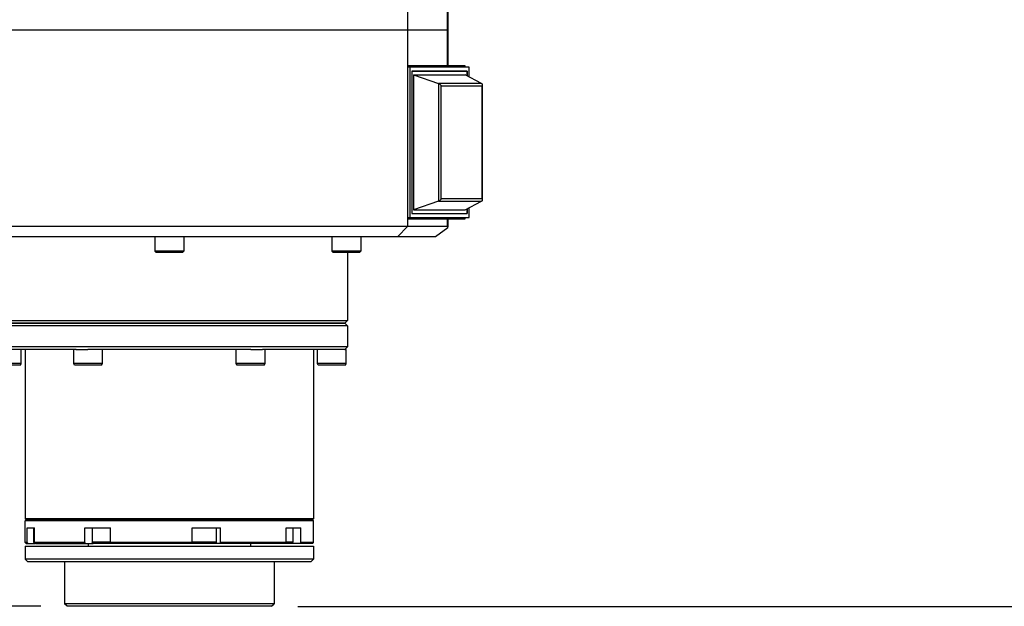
# Model space of a CAD drawing. Header units: millimetres. Extents: x 0 to 2550, y 0 to 1188.
# Tile 77 of 221: x 316 to 334, y 280 to 291. Entities that reach past the tile are written whole.
import ezdxf

# ---------------------------------------------------------------- set-up
doc = ezdxf.new("R2010")
doc.units = ezdxf.units.MM
doc.header["$LTSCALE"] = 46.255
doc.layers.get('0').update_dxf_attribs({"linetype": 'CONTINUOUS'})
for name, color, linetype in [('_AT4115_P1P1_1_PBL68', 7, 'CONTINUOUS'), ('_AT4115_P2P2_1_PBL69', 7, 'CONTINUOUS'), ('A2400104_ABL2', 7, 'CONTINUOUS'), ('A2420101_ABL54', 7, 'CONTINUOUS'), ('A2440103_ABL4', 7, 'CONTINUOUS'), ('A2450103_ABL3', 7, 'CONTINUOUS'), ('AT4115-AT541_1_2_ABL67', 7, 'CONTINUOUS'), ('E2030801_ABL64', 7, 'CONTINUOUS'), ('FRONT_VIEW_VBL0', 7, 'CONTINUOUS'), ('M2000103_PBL1', 7, 'CONTINUOUS'), ('M2420103_PBL55', 7, 'CONTINUOUS'), ('M2420202_PBL63', 7, 'CONTINUOUS'), ('M2420301_PBL79', 7, 'CONTINUOUS'), ('M2440103_PBL48', 7, 'CONTINUOUS'), ('M2440703_PBL44', 7, 'CONTINUOUS'), ('M2440802_PBL5', 7, 'CONTINUOUS'), ('P9140503_BOLT_PBL43', 7, 'CONTINUOUS'), ('P9140503_BOLT_PBL45', 7, 'CONTINUOUS'), ('P9140503_BOLT_PBL46', 7, 'CONTINUOUS'), ('P9140503_BOLT_PBL47', 7, 'CONTINUOUS'), ('P9140503_BOLT_PBL56', 7, 'CONTINUOUS'), ('P9140503_BOLT_PBL57', 7, 'CONTINUOUS'), ('P9140506_BOLT_PBL50', 7, 'CONTINUOUS'), ('P9140506_BOLT_PBL51', 7, 'CONTINUOUS'), ('P9140506_BOLT_PBL52', 7, 'CONTINUOUS'), ('P9140506_BOLT_PBL53', 7, 'CONTINUOUS'), ('SWITCH_ABL65', 7, 'CONTINUOUS'), ('SWITCH_CASE_ABL66', 7, 'CONTINUOUS')]:
    doc.layers.add(name, color=color, linetype=linetype)
doc.styles.get("Standard").update_dxf_attribs({"font": 'malgun.ttf'})
doc.dimstyles.new('DIMSTYLE_2', dxfattribs={"dimtxt": 4, "dimasz": 1.5, "dimexe": 1, "dimexo": 0.5, "dimgap": 1, "dimtad": 1, "dimlfac": 10, "dimdsep": 46, "dimtxsty": 'Standard', "dimblk": '_FILLED', "dimblk1": '_FILLED', "dimblk2": '_FILLED', "dimcen": 0.09, "dimclrt": 134, "dimazin": 2, "dimtp": 0.8, "dimtm": 0.8, "dimtfac": 1, "dimtofl": 0, "dimtmove": 0, "dimatfit": 3, "dimldrblk": '_FILLED', "dimfxl": 0, "dimtolj": 1, "dimarcsym": 0})
doc.dimstyles.new('DIMSTYLE_4', dxfattribs={"dimtxt": 4, "dimasz": 1.5, "dimexe": 1, "dimexo": 0.5, "dimgap": 1, "dimtad": 1, "dimlfac": 10, "dimdsep": 46, "dimtxsty": 'Standard', "dimblk": '_FILLED', "dimblk1": '_FILLED', "dimblk2": '_FILLED', "dimcen": 0.09, "dimclrt": 134, "dimazin": 2, "dimtp": 0.5, "dimtm": 0.5, "dimtfac": 1, "dimtofl": 0, "dimtmove": 0, "dimatfit": 3, "dimldrblk": '_FILLED', "dimfxl": 0, "dimtolj": 1, "dimarcsym": 0})

# ---------------------------------------------------------------- blocks, each defined once
blk = doc.blocks.new('_FILLED')
at = {"color": 0, "linetype": 'ByBlock'}
blk.add_solid([(0, 0), (-1, 0.2), (-1, -0.2)], dxfattribs=at)
blk = doc.blocks.new('*D3')
at = {"color": 134}
for p, q in [((345.958, 334.499), (375.843, 334.499)), ((374.843, 334.499), (374.843, 307.143)), ((374.843, 279.788), (374.843, 307.143)), ((320.933, 279.788), (375.843, 279.788))]:
    blk.add_line(p, q, dxfattribs=at)
at = {"color": 134, "xscale": 1.5, "yscale": 1.5, "zscale": 1.5}
for p, rotation in [((374.843, 334.499), 90), ((374.843, 279.788), 270)]:
    blk.add_blockref('_FILLED', p, dxfattribs=dict(at, rotation=rotation))
at = {"color": 134, "insert": (369.843, 307.143), "char_height": 4, "width": 16.54815, "attachment_point": 2, "rotation": 90, "line_spacing_factor": 0.9}
blk.add_mtext('547.11\\P주1)', dxfattribs=at)
blk = doc.blocks.new('*D5')
at = {"color": 134}
for p, q in [((311.054, 292.288), (300.004, 292.288)), ((301.004, 292.288), (301.004, 286.038)), ((301.004, 279.788), (301.004, 286.038)), ((316.033, 279.788), (300.004, 279.788))]:
    blk.add_line(p, q, dxfattribs=at)
at = {"color": 134, "xscale": 1.5, "yscale": 1.5, "zscale": 1.5}
for p, rotation in [((301.004, 292.288), 90), ((301.004, 279.788), 270)]:
    blk.add_blockref('_FILLED', p, dxfattribs=dict(at, rotation=rotation))
at = {"color": 134, "insert": (296.004, 286.038), "char_height": 4, "width": 9.2, "attachment_point": 2, "rotation": 90, "line_spacing_factor": 0.9}
blk.add_mtext('125', dxfattribs=at)
blk = doc.blocks.new('P9140503_BOLT_PBL43', base_point=(320.766, 281.138))
at = {"layer": 'P9140503_BOLT_PBL43', "color": 7}
for p, q in [((320.836, 281.288), (320.836, 281.013)), ((320.836, 281.013), (320.712, 281.013)), ((320.811, 280.988), (320.836, 281.013)), ((320.811, 280.988), (320.695, 280.988))]:
    blk.add_line(p, q, dxfattribs=at)
blk = doc.blocks.new('M2440703_PBL44', base_point=(318.483, 281.188))
at = {"layer": 'M2440703_PBL44', "color": 7}
for p, q in [((315.753, 281.438), (315.733, 281.418)), ((321.233, 281.418), (315.733, 281.418)), ((315.733, 281.008), (315.733, 281.418)), ((321.213, 281.438), (315.753, 281.438)), ((321.213, 281.438), (321.233, 281.418)), ((321.233, 281.008), (321.233, 281.418)), ((315.768, 281.288), (315.913, 281.288)), ((315.768, 281.008), (315.768, 281.288)), ((315.913, 281.008), (315.913, 281.288)), ((316.873, 281.288), (317.358, 281.288)), ((316.873, 281.008), (316.873, 281.288)), ((317.358, 281.008), (317.358, 281.288)), ((318.921, 281.288), (319.461, 281.288)), ((318.921, 281.008), (318.921, 281.288)), ((319.461, 281.008), (319.461, 281.288)), ((320.712, 281.288), (320.992, 281.288)), ((320.712, 281.008), (320.712, 281.288)), ((320.992, 281.008), (320.992, 281.288)), ((315.768, 281.008), (315.733, 281.008)), ((315.753, 280.988), (315.733, 281.008)), ((315.787, 280.988), (315.768, 281.008)), ((316.873, 281.008), (315.913, 281.008)), ((315.913, 281.008), (315.932, 280.988)), ((316.883, 280.988), (316.873, 281.008)), ((318.921, 281.008), (317.358, 281.008)), ((317.358, 281.008), (317.368, 280.988)), ((318.915, 280.988), (318.921, 281.008)), ((319.461, 281.008), (319.456, 280.988)), ((320.712, 281.008), (319.461, 281.008)), ((320.695, 280.988), (320.712, 281.008)), ((320.992, 281.008), (320.975, 280.988)), ((321.233, 281.008), (320.992, 281.008)), ((321.213, 280.988), (321.233, 281.008)), ((315.753, 280.988), (315.915, 280.988)), ((315.932, 280.988), (317.033, 280.988)), ((316.933, 280.988), (316.933, 280.938)), ((318.915, 280.988), (317.368, 280.988)), ((320.695, 280.988), (319.354, 280.988)), ((320.033, 280.988), (320.033, 280.938)), ((321.213, 280.988), (320.811, 280.988))]:
    blk.add_line(p, q, dxfattribs=at)
at = {"layer": 'M2440703_PBL44', "color": 2}
blk.add_line((319.375, 281.009), (319.375, 280.988), dxfattribs=at)
blk = doc.blocks.new('P9140503_BOLT_PBL45', base_point=(319.147, 281.138))
at = {"layer": 'P9140503_BOLT_PBL45', "color": 7}
for p, q in [((319.379, 281.288), (319.379, 281.013)), ((319.379, 281.013), (318.921, 281.013)), ((319.354, 280.988), (319.379, 281.013)), ((319.354, 280.988), (318.915, 280.988))]:
    blk.add_line(p, q, dxfattribs=at)
blk = doc.blocks.new('P9140503_BOLT_PBL46', base_point=(317.188, 281.138))
at = {"layer": 'P9140503_BOLT_PBL46', "color": 7}
for p, q in [((317.008, 281.288), (317.008, 281.013)), ((317.358, 281.013), (317.008, 281.013)), ((317.033, 280.988), (317.008, 281.013)), ((317.368, 280.988), (317.033, 280.988))]:
    blk.add_line(p, q, dxfattribs=at)
blk = doc.blocks.new('P9140503_BOLT_PBL47', base_point=(315.911, 281.138))
at = {"layer": 'P9140503_BOLT_PBL47', "color": 7}
for p, q in [((315.89, 281.288), (315.89, 281.013)), ((315.913, 281.013), (315.89, 281.013)), ((315.915, 280.988), (315.89, 281.013)), ((315.932, 280.988), (315.915, 280.988))]:
    blk.add_line(p, q, dxfattribs=at)
blk = doc.blocks.new('M2440103_PBL48', base_point=(318.483, 283.313))
at = {"layer": 'M2440103_PBL48', "color": 7}
for p, q in [((315.133, 285.188), (315.083, 285.138)), ((321.833, 285.188), (315.133, 285.188)), ((321.833, 285.188), (321.883, 285.138)), ((321.883, 285.138), (315.083, 285.138)), ((315.083, 285.138), (315.083, 284.738)), ((321.883, 285.138), (321.883, 284.738)), ((321.883, 284.738), (315.083, 284.738)), ((315.133, 284.688), (315.083, 284.738)), ((316.703, 284.688), (315.139, 284.688)), ((315.733, 284.688), (315.733, 281.458)), ((320.038, 284.688), (316.925, 284.688)), ((321.83, 284.688), (320.261, 284.688)), ((321.233, 284.688), (321.233, 281.458)), ((321.833, 284.688), (321.883, 284.738)), ((321.233, 281.458), (315.733, 281.458)), ((315.753, 281.438), (315.733, 281.458)), ((321.213, 281.438), (315.753, 281.438)), ((321.213, 281.438), (321.233, 281.458))]:
    blk.add_line(p, q, dxfattribs=at)
blk = doc.blocks.new('P9140506_BOLT_PBL50', base_point=(321.583, 284.538))
at = {"layer": 'P9140506_BOLT_PBL50', "color": 7}
for p, q in [((321.308, 284.418), (321.308, 284.688)), ((321.83, 284.688), (321.858, 284.688)), ((321.858, 284.418), (321.858, 284.688)), ((321.858, 284.418), (321.308, 284.418)), ((321.325, 284.388), (321.308, 284.418)), ((321.841, 284.388), (321.325, 284.388)), ((321.841, 284.388), (321.858, 284.418))]:
    blk.add_line(p, q, dxfattribs=at)
blk = doc.blocks.new('P9140506_BOLT_PBL51', base_point=(320.033, 284.538))
at = {"layer": 'P9140506_BOLT_PBL51', "color": 7}
for p, q in [((319.758, 284.418), (319.758, 284.688)), ((320.038, 284.688), (320.261, 284.688)), ((320.308, 284.418), (320.308, 284.688)), ((320.308, 284.418), (319.758, 284.418)), ((319.775, 284.388), (319.758, 284.418)), ((320.291, 284.388), (319.775, 284.388)), ((320.291, 284.388), (320.308, 284.418))]:
    blk.add_line(p, q, dxfattribs=at)
blk = doc.blocks.new('P9140506_BOLT_PBL52', base_point=(316.933, 284.538))
at = {"layer": 'P9140506_BOLT_PBL52', "color": 7}
for p, q in [((316.658, 284.418), (316.658, 284.688)), ((316.7, 284.688), (316.925, 284.688)), ((317.208, 284.418), (317.208, 284.688)), ((317.208, 284.418), (316.658, 284.418)), ((316.675, 284.388), (316.658, 284.418)), ((317.191, 284.388), (316.675, 284.388)), ((317.191, 284.388), (317.208, 284.418))]:
    blk.add_line(p, q, dxfattribs=at)
blk = doc.blocks.new('P9140506_BOLT_PBL53', base_point=(315.383, 284.538))
at = {"layer": 'P9140506_BOLT_PBL53', "color": 7}
for p, q in [((315.108, 284.688), (315.138, 284.688)), ((315.108, 284.418), (315.108, 284.688)), ((315.658, 284.418), (315.658, 284.688)), ((315.658, 284.418), (315.108, 284.418)), ((315.125, 284.388), (315.108, 284.418)), ((315.641, 284.388), (315.125, 284.388)), ((315.641, 284.388), (315.658, 284.418))]:
    blk.add_line(p, q, dxfattribs=at)
blk = doc.blocks.new('M2420103_PBL55', base_point=(318.483, 285.863))
at = {"layer": 'M2420103_PBL55', "color": 7}
for p, q in [((315.083, 286.538), (315.083, 285.238)), ((321.883, 286.538), (321.883, 285.238)), ((315.083, 285.238), (321.883, 285.238)), ((315.133, 285.188), (315.083, 285.238)), ((315.133, 285.188), (321.833, 285.188)), ((321.833, 285.188), (321.883, 285.238))]:
    blk.add_line(p, q, dxfattribs=at)
blk = doc.blocks.new('A2420101_ABL54', base_point=(318.483, 285.863))
at = {"layer": 'M2420103_PBL55'}
blk.add_blockref('M2420103_PBL55', (318.483, 285.863), dxfattribs=at)
blk = doc.blocks.new('P9140503_BOLT_PBL56', base_point=(321.86, 286.688))
at = {"layer": 'P9140503_BOLT_PBL56', "color": 7}
for p, q in [((321.585, 286.838), (321.585, 286.563)), ((322.135, 286.838), (322.135, 286.563)), ((322.135, 286.563), (321.585, 286.563)), ((321.61, 286.538), (321.585, 286.563)), ((322.11, 286.538), (321.61, 286.538)), ((322.11, 286.538), (322.135, 286.563))]:
    blk.add_line(p, q, dxfattribs=at)
blk = doc.blocks.new('P9140503_BOLT_PBL57', base_point=(318.483, 286.688))
at = {"layer": 'P9140503_BOLT_PBL57', "color": 7}
for p, q in [((318.208, 286.838), (318.208, 286.563)), ((318.758, 286.838), (318.758, 286.563)), ((318.758, 286.563), (318.208, 286.563)), ((318.233, 286.538), (318.208, 286.563)), ((318.733, 286.538), (318.233, 286.538)), ((318.733, 286.538), (318.758, 286.563))]:
    blk.add_line(p, q, dxfattribs=at)
blk = doc.blocks.new('M2420202_PBL63', base_point=(318.865, 288.813))
at = {"layer": 'M2420202_PBL63', "color": 7}
for p, q in [((313.933, 290.788), (323.798, 290.788)), ((313.933, 287.038), (313.933, 290.788)), ((323.033, 287.038), (323.033, 290.788)), ((323.798, 290.788), (323.798, 290.099)), ((313.933, 287.038), (323.785, 287.038)), ((314.133, 286.838), (313.933, 287.038)), ((322.833, 286.838), (323.033, 287.038)), ((323.798, 287.178), (323.798, 287.025)), ((323.561, 286.838), (314.133, 286.838)), ((323.795, 287.009), (323.561, 286.838))]:
    blk.add_line(p, q, dxfattribs=at)
at = {"layer": 'M2420202_PBL63', "color": 2}
for p, q in [((323.785, 290.788), (323.785, 290.099)), ((323.785, 287.178), (323.785, 287.038))]:
    blk.add_line(p, q, dxfattribs=at)
at = {"layer": 'M2420202_PBL63', "color": 7}
blk.add_ellipse((323.698, 286.938), major_axis=(0.0966, 0.0966), ratio=0.267949, start_param=5.759587, end_param=6.544985, dxfattribs=at)
blk = doc.blocks.new('_AT4115_P1P1_1_PBL68', base_point=(323.618, 288.638))
at = {"layer": '_AT4115_P1P1_1_PBL68', "color": 7}
for p, q in [((324.127, 290.099), (323.033, 290.099)), ((324.203, 290.073), (323.033, 290.073)), ((323.068, 290.073), (323.068, 287.203)), ((324.127, 290.073), (324.127, 290.099)), ((324.203, 289.888), (324.203, 290.073)), ((324.164, 289.997), (323.107, 289.997)), ((323.107, 289.997), (323.107, 287.279)), ((324.164, 289.908), (324.164, 289.997)), ((323.107, 287.279), (324.164, 287.279)), ((324.164, 287.279), (324.164, 287.368)), ((324.203, 287.203), (324.203, 287.388)), ((323.033, 287.203), (324.203, 287.203)), ((323.033, 287.178), (324.127, 287.178)), ((324.127, 287.178), (324.127, 287.203))]:
    blk.add_line(p, q, dxfattribs=at)
blk = doc.blocks.new('_AT4115_P2P2_1_PBL69', base_point=(323.779, 288.638))
at = {"layer": '_AT4115_P2P2_1_PBL69', "color": 7}
for p, q in [((323.107, 289.997), (324.164, 289.997)), ((323.107, 289.997), (323.107, 287.279)), ((323.142, 289.927), (324.129, 289.927)), ((323.142, 289.927), (323.618, 289.761)), ((323.142, 289.927), (323.142, 287.349)), ((324.44, 289.761), (324.129, 289.927)), ((324.164, 289.997), (324.164, 289.908)), ((324.452, 289.739), (324.452, 287.537)), ((323.618, 287.515), (323.142, 287.349)), ((324.129, 287.349), (324.44, 287.515)), ((323.107, 287.279), (324.164, 287.279)), ((323.142, 287.349), (324.129, 287.349)), ((324.164, 287.368), (324.164, 287.279))]:
    blk.add_line(p, q, dxfattribs=at)
at = {"layer": '_AT4115_P2P2_1_PBL69', "color": 2}
for p, q in [((324.44, 289.761), (323.618, 289.761)), ((323.618, 289.761), (323.618, 287.515)), ((323.671, 289.714), (324.445, 289.714)), ((323.671, 287.562), (323.671, 289.714)), ((324.445, 289.714), (324.445, 287.562)), ((323.618, 287.515), (324.44, 287.515)), ((324.445, 287.562), (323.671, 287.562))]:
    blk.add_line(p, q, dxfattribs=at)
at = {"layer": '_AT4115_P2P2_1_PBL69', "color": 7}
for points, knots in [([(323.671, 289.714), (323.668, 289.719), (323.662, 289.728), (323.65, 289.742), (323.635, 289.753), (323.624, 289.759), (323.618, 289.761)], [0, 0, 0, 0, 0.224423, 0.468532, 0.73001, 1, 1, 1, 1]), ([(324.44, 289.761), (324.442, 289.76), (324.446, 289.758), (324.45, 289.752), (324.452, 289.746), (324.452, 289.741), (324.452, 289.739)], [0, 0, 0, 0, 0.258831, 0.50299, 0.747048, 1, 1, 1, 1]), ([(324.452, 289.739), (324.452, 289.735), (324.451, 289.726), (324.447, 289.718), (324.445, 289.714)], [0, 0, 0, 0, 0.475866, 1, 1, 1, 1]), ([(323.618, 287.515), (323.624, 287.517), (323.635, 287.523), (323.65, 287.535), (323.662, 287.548), (323.668, 287.558), (323.671, 287.562)], [0, 0, 0, 0, 0.269995, 0.531473, 0.77558, 1, 1, 1, 1]), ([(324.452, 287.537), (324.452, 287.535), (324.452, 287.53), (324.45, 287.524), (324.446, 287.518), (324.442, 287.516), (324.44, 287.515)], [0, 0, 0, 0, 0.252955, 0.497014, 0.741169, 1, 1, 1, 1]), ([(324.445, 287.562), (324.447, 287.558), (324.451, 287.55), (324.452, 287.541), (324.452, 287.537)], [0, 0, 0, 0, 0.524134, 1, 1, 1, 1])]:
    blk.add_open_spline(points, degree=3, knots=knots, dxfattribs=at)
blk = doc.blocks.new('AT4115-AT541_1_2_ABL67', base_point=(323.742, 288.638))
at = {"layer": '_AT4115_P1P1_1_PBL68'}
blk.add_blockref('_AT4115_P1P1_1_PBL68', (323.618, 288.638), dxfattribs=at)
at = {"layer": '_AT4115_P2P2_1_PBL69'}
blk.add_blockref('_AT4115_P2P2_1_PBL69', (323.779, 288.638), dxfattribs=at)
blk = doc.blocks.new('SWITCH_CASE_ABL66', base_point=(323.742, 288.638))
at = {"layer": 'AT4115-AT541_1_2_ABL67'}
blk.add_blockref('AT4115-AT541_1_2_ABL67', (323.742, 288.638), dxfattribs=at)
blk = doc.blocks.new('SWITCH_ABL65', base_point=(323.742, 288.638))
at = {"layer": 'SWITCH_CASE_ABL66'}
blk.add_blockref('SWITCH_CASE_ABL66', (323.742, 288.638), dxfattribs=at)
blk = doc.blocks.new('E2030801_ABL64', base_point=(323.742, 288.638))
at = {"layer": 'SWITCH_ABL65'}
blk.add_blockref('SWITCH_ABL65', (323.742, 288.638), dxfattribs=at)
blk = doc.blocks.new('M2420301_PBL79', base_point=(318.865, 291.088))
at = {"layer": 'M2420301_PBL79', "color": 7}
for p, q in [((313.933, 290.788), (313.933, 291.388)), ((315.693, 291.388), (316.773, 291.388)), ((323.033, 290.788), (323.033, 291.388)), ((323.662, 291.388), (323.798, 291.388)), ((323.798, 291.388), (323.798, 290.788)), ((313.933, 290.788), (323.798, 290.788))]:
    blk.add_line(p, q, dxfattribs=at)
at = {"layer": 'M2420301_PBL79', "color": 2}
blk.add_line((323.785, 291.388), (323.785, 290.788), dxfattribs=at)
blk = doc.blocks.new('M2000103_PBL1', base_point=(320.9829, 311.1434))
at = {"layer": 'M2000103_PBL1', "color": 134}
dim = blk.add_linear_dim(base=(374.8429, 279.7881), p1=(345.4577, 334.4987), p2=(320.4329, 279.7881), angle=270, text='<>\\P주1)', dimstyle='DIMSTYLE_2', dxfattribs=at)
dim.commit()
dim.dimension.update_dxf_attribs({"geometry": '*D3', "text_midpoint": (374.8429, 307.1434), "dimtype": 160})
blk = doc.blocks.new('M2440802_PBL5', base_point=(308.6186, 286.0381))
at = {"layer": 'M2440802_PBL5', "color": 7}
for p, q in [((315.7329, 280.9381), (315.7329, 280.6881)), ((315.733, 280.9381), (321.2329, 280.9381)), ((321.2329, 280.9381), (321.2329, 280.6881)), ((321.2329, 280.6881), (315.7329, 280.6881)), ((315.7829, 280.6381), (315.7329, 280.6881)), ((321.1829, 280.6381), (315.7829, 280.6381)), ((316.4829, 280.6381), (316.4829, 279.8381)), ((320.4829, 280.6381), (320.4829, 279.8381)), ((321.1829, 280.6381), (321.2329, 280.6881)), ((320.4829, 279.8381), (316.4829, 279.8381)), ((316.5329, 279.7881), (316.4829, 279.8381)), ((320.4329, 279.7881), (316.5329, 279.7881)), ((320.4329, 279.7881), (320.4829, 279.8381))]:
    blk.add_line(p, q, dxfattribs=at)
at = {"layer": 'M2440802_PBL5', "color": 134}
dim = blk.add_linear_dim(base=(301.0043, 292.2881), p1=(316.5329, 279.7881), p2=(311.5537, 292.2881), angle=90, dimstyle='DIMSTYLE_4', dxfattribs=at)
dim.commit()
dim.dimension.update_dxf_attribs({"geometry": '*D5', "text_midpoint": (301.0043, 286.0683), "dimtype": 160})
blk = doc.blocks.new('A2440103_ABL4', base_point=(308.944, 286.038))
at = {"layer": 'M2440103_PBL48'}
blk.add_blockref('M2440103_PBL48', (318.483, 283.313), dxfattribs=at)
at = {"layer": 'M2440703_PBL44'}
blk.add_blockref('M2440703_PBL44', (318.483, 281.188), dxfattribs=at)
at = {"layer": 'M2440802_PBL5'}
blk.add_blockref('M2440802_PBL5', (308.619, 286.038), dxfattribs=at)
at = {"layer": 'P9140503_BOLT_PBL43'}
blk.add_blockref('P9140503_BOLT_PBL43', (320.766, 281.138), dxfattribs=at)
at = {"layer": 'P9140503_BOLT_PBL45'}
blk.add_blockref('P9140503_BOLT_PBL45', (319.147, 281.138), dxfattribs=at)
at = {"layer": 'P9140503_BOLT_PBL46'}
blk.add_blockref('P9140503_BOLT_PBL46', (317.188, 281.138), dxfattribs=at)
at = {"layer": 'P9140503_BOLT_PBL47'}
blk.add_blockref('P9140503_BOLT_PBL47', (315.911, 281.138), dxfattribs=at)
blk = doc.blocks.new('A2450103_ABL3', base_point=(308.944, 286.038))
at = {"layer": 'A2440103_ABL4'}
blk.add_blockref('A2440103_ABL4', (308.944, 286.038), dxfattribs=at)
blk = doc.blocks.new('A2400104_ABL2', base_point=(310.228, 286.388))
at = {"layer": 'A2420101_ABL54'}
blk.add_blockref('A2420101_ABL54', (318.483, 285.863), dxfattribs=at)
at = {"layer": 'A2450103_ABL3'}
blk.add_blockref('A2450103_ABL3', (308.944, 286.038), dxfattribs=at)
at = {"layer": 'E2030801_ABL64'}
blk.add_blockref('E2030801_ABL64', (323.742, 288.638), dxfattribs=at)
at = {"layer": 'M2420202_PBL63'}
blk.add_blockref('M2420202_PBL63', (318.865, 288.813), dxfattribs=at)
at = {"layer": 'M2420301_PBL79'}
blk.add_blockref('M2420301_PBL79', (318.865, 291.088), dxfattribs=at)
at = {"layer": 'P9140503_BOLT_PBL56'}
blk.add_blockref('P9140503_BOLT_PBL56', (321.86, 286.688), dxfattribs=at)
at = {"layer": 'P9140503_BOLT_PBL57'}
blk.add_blockref('P9140503_BOLT_PBL57', (318.483, 286.688), dxfattribs=at)
at = {"layer": 'P9140506_BOLT_PBL50'}
blk.add_blockref('P9140506_BOLT_PBL50', (321.583, 284.538), dxfattribs=at)
at = {"layer": 'P9140506_BOLT_PBL51'}
blk.add_blockref('P9140506_BOLT_PBL51', (320.033, 284.538), dxfattribs=at)
at = {"layer": 'P9140506_BOLT_PBL52'}
blk.add_blockref('P9140506_BOLT_PBL52', (316.933, 284.538), dxfattribs=at)
at = {"layer": 'P9140506_BOLT_PBL53'}
blk.add_blockref('P9140506_BOLT_PBL53', (315.383, 284.538), dxfattribs=at)
blk = doc.blocks.new('FRONT_VIEW_VBL0', base_point=(316.037, 288.639))
at = {"layer": 'A2400104_ABL2'}
blk.add_blockref('A2400104_ABL2', (310.228, 286.388), dxfattribs=at)
at = {"layer": 'M2000103_PBL1'}
blk.add_blockref('M2000103_PBL1', (320.983, 311.143), dxfattribs=at)

msp = doc.modelspace()

# ---------------------------------------------------------------- block references
at = {"layer": 'FRONT_VIEW_VBL0'}
msp.add_blockref('FRONT_VIEW_VBL0', (316.0372, 288.6387), dxfattribs=at)

doc.saveas('drawing.dxf')
